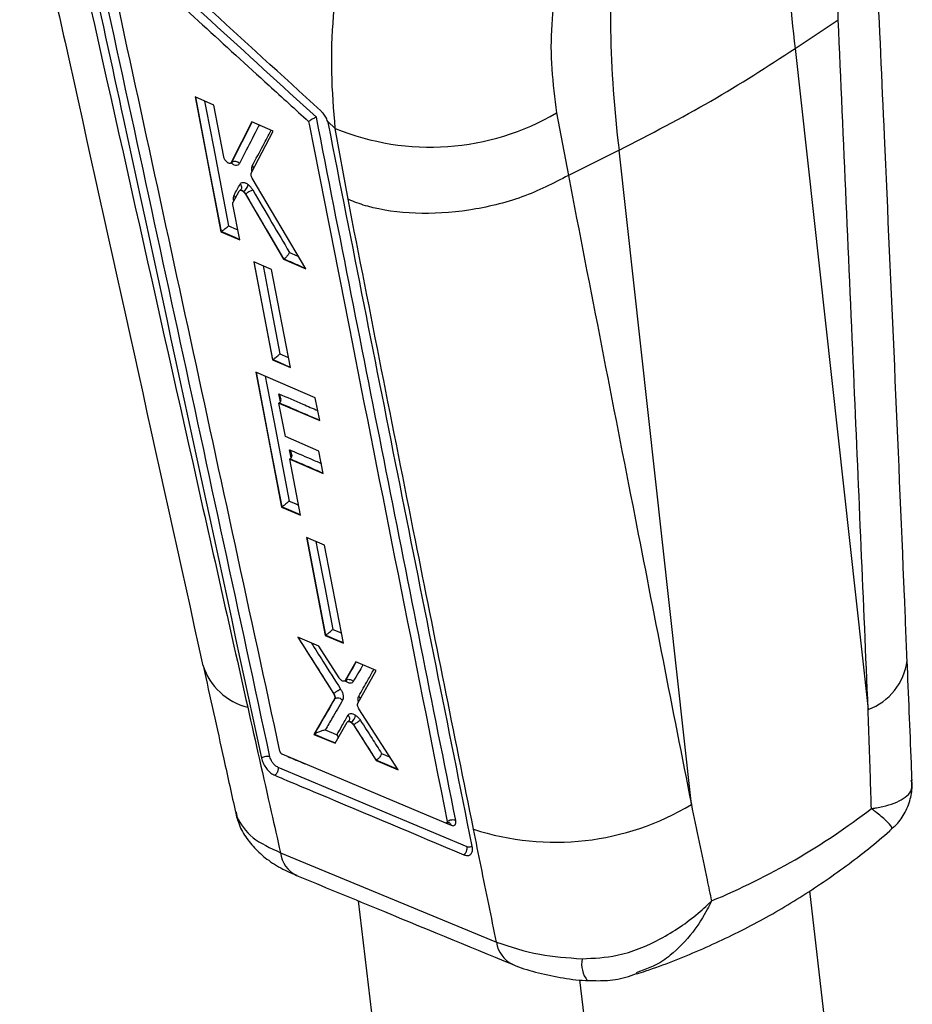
# Model space of a CAD drawing. Extents: x 50 to 498, y 43 to 374.
# Tile 25 of 26: x 406 to 451, y 275 to 324. Entities that reach past the tile are written whole.
import ezdxf

# ---------------------------------------------------------------- set-up
doc = ezdxf.new("R2010")
doc.units = 0
doc.header["$LTSCALE"] = 1.333333
doc.layers.get('0').update_dxf_attribs({"linetype": 'CONTINUOUS'})

msp = doc.modelspace()

# ---------------------------------------------------------------- linework, layer by layer
at = {"color": 7, "linetype": 'CONTINUOUS'}
for p, q in [((447.081, 324.2726), (447.0205, 327.6366)), ((444.9351, 322.8318), (447.081, 324.2726)), ((447.0849, 324.2749), (447.081, 324.2726)), ((444.9351, 322.8318), (448.5785, 289.8664)), ((415.9422, 320.0154), (415.0104, 320.4258)), ((415.0104, 320.4258), (416.2948, 313.6996)), ((416.4369, 317.4329), (415.9422, 320.0154)), ((433.0387, 319.6297), (433.6289, 316.5045)), ((417.8415, 319.1777), (416.8039, 317.1497)), ((418.9035, 318.7086), (417.8415, 319.1777)), ((421.9997, 318.8551), (421.623, 319.1986)), ((421.6574, 319.072), (421.623, 319.1986)), ((422.6342, 315.3141), (421.9997, 318.8551)), ((417.8105, 316.6263), (418.9035, 318.7086)), ((436.1527, 317.7618), (433.6289, 316.5045)), ((439.7595, 285.127), (436.1527, 317.7618)), ((416.7728, 317.116), (416.8097, 317.1373)), ((416.8361, 317.1683), (416.8039, 317.1497)), ((420.5324, 311.8454), (417.8566, 316.3678)), ((433.6289, 316.5045), (433.6243, 316.502)), ((416.9026, 315.1727), (417.2034, 315.724)), ((417.4181, 315.7124), (417.4079, 315.7064)), ((417.5298, 315.5853), (417.516, 315.5774)), ((417.516, 315.5774), (419.4236, 312.3313)), ((417.5296, 315.5858), (417.5298, 315.5853)), ((417.2299, 313.2911), (416.8925, 315.0534)), ((416.93, 315.2842), (416.9583, 315.2688)), ((416.3062, 313.7062), (416.2948, 313.6996)), ((416.2948, 313.6996), (417.2299, 313.2911)), ((416.3062, 313.7062), (416.317, 313.7128)), ((418.8227, 311.8084), (417.9288, 312.199)), ((417.9288, 312.199), (418.8661, 307.3097)), ((419.4346, 312.3377), (419.4236, 312.3313)), ((419.4236, 312.3313), (420.5324, 311.8454)), ((419.4346, 312.3377), (419.4375, 312.3394)), ((419.7627, 306.9206), (418.8227, 311.8084)), ((418.8774, 307.3162), (418.8661, 307.3097)), ((418.8661, 307.3097), (419.7627, 306.9206)), ((418.8774, 307.3162), (418.8889, 307.3233)), ((421.0027, 305.405), (418.0353, 306.6912)), ((418.0353, 306.6912), (419.3192, 299.9641)), ((419.2026, 305.1579), (419.1913, 305.1514)), ((419.5121, 303.477), (419.1913, 305.1514)), ((419.1913, 305.1514), (421.2214, 304.2725)), ((419.2026, 305.1579), (419.223, 305.1711)), ((421.2214, 304.2725), (421.0027, 305.405)), ((421.1849, 302.7549), (419.5121, 303.477)), ((421.4006, 301.6366), (421.1849, 302.7549)), ((419.7378, 302.3645), (419.7265, 302.3579)), ((420.2623, 299.5601), (419.7265, 302.3579)), ((419.7265, 302.3579), (421.4006, 301.6366)), ((419.7378, 302.3645), (419.7579, 302.3774)), ((419.3307, 299.9708), (419.3192, 299.9641)), ((419.3192, 299.9641), (420.2623, 299.5601)), ((419.3307, 299.9708), (419.3431, 299.9784)), ((421.4661, 298.0654), (420.5641, 298.4513)), ((420.5641, 298.4513), (421.5001, 293.5613)), ((422.4057, 293.1773), (421.4661, 298.0654)), ((421.1708, 293.0257), (420.1302, 293.4658)), ((420.1302, 293.4658), (421.9074, 290.6634)), ((421.5115, 293.5678), (421.5001, 293.5613)), ((421.5001, 293.5613), (422.4057, 293.1773)), ((421.5115, 293.5678), (421.5248, 293.5761)), ((422.186, 291.4454), (421.1708, 293.0257)), ((423.0278, 292.2394), (422.4926, 291.315)), ((424.046, 291.8078), (423.0278, 292.2394)), ((423.1264, 290.1731), (424.046, 291.8078)), ((422.464, 291.2872), (422.5031, 291.3098)), ((422.528, 291.3354), (422.4926, 291.315)), ((422.5284, 291.3357), (422.528, 291.3354)), ((421.9585, 290.3905), (420.9342, 288.6238)), ((421.9235, 290.6727), (421.9074, 290.6634)), ((421.9939, 290.4109), (421.9585, 290.3905)), ((421.994, 290.411), (421.9939, 290.4109)), ((425.1382, 286.862), (423.1797, 289.8996)), ((421.9992, 288.1779), (422.5935, 289.2279)), ((422.7916, 289.2347), (422.7803, 289.2282)), ((422.9195, 289.1064), (422.9034, 289.0971)), ((422.9034, 289.0971), (424.0321, 287.326)), ((422.9196, 289.1064), (422.9195, 289.1064)), ((420.946, 288.6306), (420.9342, 288.6238)), ((420.9342, 288.6238), (421.9992, 288.1779)), ((420.946, 288.6306), (420.9706, 288.6457)), ((427.5098, 284.1944), (419.3551, 287.6315)), ((428.572, 283.0158), (419.1467, 286.9763)), ((424.0431, 287.3324), (424.0321, 287.326)), ((424.0321, 287.326), (425.1382, 286.862)), ((424.0431, 287.3324), (424.0483, 287.3355)), ((417.1475, 284.2994), (417.0817, 284.5278)), ((427.5619, 284.1936), (427.5749, 284.2011)), ((427.5823, 284.2694), (427.5846, 284.253)), ((428.8328, 283.0109), (428.8268, 283.0441)), ((419.2652, 282.7198), (430.0416, 278.258)), ((449.3346, 249.5054), (445.6627, 280.8232)), ((424.8981, 265.5064), (423.1622, 280.312)), ((436.1167, 260.0193), (434.1985, 276.3799))]:
    msp.add_line(p, q, dxfattribs=at)
at = {"color": 8, "linetype": 'CONTINUOUS'}
for p, q in [((416.8361, 317.1683), (417.8598, 319.1696)), ((416.8333, 317.0981), (416.7982, 317.1307)), ((416.9387, 315.2388), (416.93, 315.2842)), ((419.2592, 305.2116), (419.182, 305.6153)), ((419.7938, 302.4176), (419.7165, 302.8218)), ((417.0598, 284.7437), (417.0817, 284.5278)), ((427.5302, 284.1888), (427.775, 284.0857))]:
    msp.add_line(p, q, dxfattribs=at)
at = {"color": 8, "linetype": 'CONTINUOUS', "flags": 128}
for points in [[(416.317, 313.7128), (415.6784, 317.056), (415.0366, 320.4142)], [(415.4804, 320.2188), (415.5622, 319.7908), (415.9176, 317.9303), (416.6686, 313.997)], [(416.8096, 317.1405), (416.819, 317.1439), (416.8361, 317.1682), (416.8361, 317.1683), (416.8361, 317.1683)], [(416.6686, 313.997), (417.0497, 313.8306), (417.1337, 313.7939)], [(419.7096, 312.667), (420.0902, 312.5002), (420.1551, 312.4718), (420.1641, 312.4679)], [(418.8889, 307.3233), (418.4238, 309.7478), (417.9558, 312.1872)], [(418.3988, 311.9936), (418.481, 311.5651), (418.8376, 309.7054), (419.2398, 307.6078)], [(419.2398, 307.6078), (419.622, 307.4419), (419.6661, 307.4228)], [(419.3431, 299.9784), (418.7046, 303.322), (418.0632, 306.6791)], [(418.505, 306.4876), (418.5871, 306.0575), (418.9424, 304.1968), (419.6932, 300.2632)], [(419.6932, 300.2632), (420.0776, 300.0985), (420.1665, 300.0604)], [(420.2599, 299.5726), (419.7984, 299.7704), (419.3307, 299.9708)], [(421.5248, 293.5761), (421.0603, 296.0011), (420.5932, 298.4389)], [(421.0337, 298.2504), (421.1163, 297.819), (421.4724, 295.9591), (421.874, 293.8612)], [(421.874, 293.8612), (422.26, 293.6975), (422.3097, 293.6764)], [(422.4033, 293.1895), (421.9612, 293.3771), (421.5115, 293.5678)], [(422.502, 291.3117), (422.5144, 291.318), (422.5283, 291.3356), (422.5283, 291.3356), (422.5283, 291.3356)], [(422.0045, 288.1872), (421.4765, 288.4084), (420.946, 288.6306)], [(424.3101, 287.6671), (424.6979, 287.5044), (424.7337, 287.4894)], [(425.1287, 286.8768), (424.594, 287.1013), (424.0431, 287.3324)]]:
    msp.add_lwpolyline(points, dxfattribs=at)
at = {"color": 7, "linetype": 'CONTINUOUS', "flags": 128}
for points in [[(416.8306, 317.1388), (416.8317, 317.1328), (416.8333, 317.0981)], [(421.5013, 288.8439), (421.8895, 288.6814), (422.0811, 288.6012)]]:
    msp.add_lwpolyline(points, dxfattribs=at)
at = {"color": 7, "linetype": 'CONTINUOUS'}
for centre, radius, start, end in [((502.485, 329.9177), 57.9845, 175.142888, 187.019251), ((493.7026, 324.8477), 57.9845, 175.142888, 187.019251), ((426.7397, 330.3529), 12.4365, 247.5961, 300.43088), ((416.9783, 316.8949), 0.3081, 40.31771, 117.47569), ((417.1449, 316.1688), 0.532, 300.89959, 346.2333), ((416.7559, 315.3461), 0.2642, 6.39834, 42.61684), ((421.9298, 290.6766), 0.00737, 208.62124, 211.70786), ((422.5393, 289.6369), 0.4748, 302.10246, 353.37138), ((432.9798, 296.3609), 13.1212, 251.85404, 301.11115)]:
    msp.add_arc(centre, radius, start, end, dxfattribs=at)
at = {"color": 8, "linetype": 'CONTINUOUS'}
for centre, radius, start, end in [((447.5544, 292.6788), 2.9931, 290.00771, 352.72464), ((418.3696, 293.0005), 3.1098, 197.83626, 256.22041), ((420.7034, 282.8849), 1.4476, 186.54872, 243.6873), ((431.4644, 278.4434), 1.4348, 187.42412, 243.90133), ((435.673, 277.1812), 1.387, 169.79724, 217.38213)]:
    msp.add_arc(centre, radius, start, end, dxfattribs=at)
at = {"color": 7, "linetype": 'CONTINUOUS'}
msp.add_ellipse((388.6754, 360.511), major_axis=(-60.7289, 75.0669), ratio=0.5977828, start_param=2.9684794, end_param=3.1269709, dxfattribs=at)
for points, knots in [([(406.2574, 333.3314), (407.012, 329.9378), (410.0703, 316.1835), (413.1084, 302.4148), (415.3969, 292.0434)], [0, 0, 0, 0, 0.2467362, 1, 1, 1, 1]), ([(408.3487, 331.3094), (410.5257, 321.6035), (413.614, 307.8352), (416.7142, 294.0482), (417.6289, 289.9802)], [0, 0, 0, 0, 0.7049425, 1, 1, 1, 1]), ([(418.7414, 287.5014), (417.2084, 294.6089), (414.1425, 308.8237), (411.0617, 323.0264), (409.5213, 330.1277)], [0, 0, 0, 0, 0.5000018, 1, 1, 1, 1]), ([(421.2754, 319.7303), (419.3417, 321.4959), (415.4742, 325.0272), (411.6091, 328.5599), (409.6765, 330.3263)], [0, 0, 0, 0, 0.4999999, 1, 1, 1, 1]), ([(421.9997, 318.8551), (421.9229, 319.7796), (421.7694, 321.6286), (421.8751, 324.4726), (422.2196, 327.3593), (422.6897, 329.303), (422.9247, 330.2748)], [0, 0, 0, 0, 0.2468887, 0.4937677, 0.7468861, 1, 1, 1, 1]), ([(409.099, 330.0684), (409.1361, 329.8974), (409.3216, 329.0423), (410.1006, 325.4506), (413.1438, 311.4173), (416.0267, 298.0576), (418.3185, 287.4368)], [0, 0, 0, 0, 0.0120414, 0.0602071, 0.2528704, 1, 1, 1, 1]), ([(421.0549, 319.4102), (419.2981, 321.0129), (415.715, 324.2819), (412.1341, 327.5523), (410.3088, 329.2193)], [0, 0, 0, 0, 0.4902756, 1, 1, 1, 1]), ([(419.2397, 287.7803), (417.7574, 294.623), (414.8107, 308.2264), (411.855, 321.8211), (410.3861, 328.5774)], [0, 0, 0, 0, 0.5030114, 1, 1, 1, 1]), ([(410.3861, 328.5774), (410.3902, 328.5737), (410.9474, 328.0648), (413.7172, 325.5353), (417.1386, 322.4122), (420.0079, 319.795), (420.6629, 319.1975)], [0, 0, 0, 0, 0.0011842, 0.1627191, 0.8088574, 1, 1, 1, 1]), ([(433.4744, 328.3658), (433.1807, 326.9194), (432.7351, 324.7246), (432.7519, 321.8083), (432.9431, 320.3559), (433.0387, 319.6297)], [0, 0, 0, 0, 0.4914153, 0.7456948, 1, 1, 1, 1]), ([(450.5238, 292.2986), (450.48, 293.3689), (450.1223, 302.1083), (449.6116, 313.5717), (449.1489, 323.969), (449.0268, 326.7141)], [0, 0, 0, 0, 0.0931464, 0.7605742, 1, 1, 1, 1]), ([(448.5785, 289.8664), (448.3478, 295.2829), (447.8592, 306.7575), (447.3525, 318.2221), (447.0849, 324.2749)], [0, 0, 0, 0, 0.4720474, 1, 1, 1, 1]), ([(436.1527, 317.7618), (437.7114, 318.5675), (440.8287, 320.1787), (443.5663, 321.9475), (444.9351, 322.8318)], [0, 0, 0, 0, 0.5, 1, 1, 1, 1]), ([(421.0549, 319.4102), (421.0543, 319.4099), (421.0502, 319.4083), (421.025, 319.3979), (420.9718, 319.3733), (420.887, 319.3297), (420.8034, 319.2834), (420.726, 319.2379), (420.683, 319.2104), (420.6629, 319.1975)], [0, 0, 0, 0, 0.0071043, 0.0478059, 0.2878342, 0.4954391, 0.6767389, 0.8489867, 1, 1, 1, 1]), ([(428.0062, 284.327), (426.8497, 290.1371), (424.5232, 301.8255), (422.2155, 313.5258), (421.0549, 319.4102)], [0, 0, 0, 0, 0.4970737, 1, 1, 1, 1]), ([(421.623, 319.1986), (421.5942, 319.2693), (421.5365, 319.4107), (421.4084, 319.5973), (421.3152, 319.6905), (421.2754, 319.7303)], [0, 0, 0, 0, 0.3641122, 0.7282758, 1, 1, 1, 1]), ([(420.6629, 319.1975), (420.6717, 319.1529), (420.8133, 318.4342), (421.4866, 315.0192), (423.7756, 303.4162), (425.9467, 292.4958), (427.5823, 284.2694)], [0, 0, 0, 0, 0.00383, 0.0617, 0.2931803, 1, 1, 1, 1]), ([(428.8268, 283.0444), (427.6254, 289.0451), (425.2226, 301.0466), (422.8458, 313.0635), (421.6574, 319.072)], [0, 0, 0, 0, 0.4999991, 1, 1, 1, 1]), ([(416.6154, 317.1515), (416.5937, 317.1699), (416.5504, 317.2067), (416.4946, 317.2838), (416.4546, 317.3624), (416.4424, 317.411), (416.4369, 317.4329)], [0, 0, 0, 0, 0.2616522, 0.5233044, 0.7848469, 1, 1, 1, 1]), ([(416.8039, 317.1497), (416.7938, 317.1361), (416.7737, 317.1089), (416.7212, 317.1016), (416.666, 317.1175), (416.6298, 317.1418), (416.6154, 317.1515)], [0, 0, 0, 0, 0.2727769, 0.5455896, 0.8182994, 1, 1, 1, 1]), ([(416.8159, 317.1282), (416.8265, 317.1385), (416.8476, 317.1593), (416.8758, 317.1511), (416.8698, 317.1531), (416.8698, 317.1531)], [0, 0, 0, 0, 0.4971836, 0.9967835, 1, 1, 1, 1]), ([(417.2132, 317.0942), (417.2004, 317.0749), (417.1687, 317.0269), (417.0839, 316.997), (416.9651, 317.0139), (416.8773, 317.07), (416.8333, 317.0981)], [0, 0, 0, 0, 0.18396823, 0.455942, 0.72748388, 1, 1, 1, 1]), ([(417.8579, 316.9772), (417.8804, 316.9482), (417.9152, 316.9032), (417.919, 316.8532), (417.9203, 316.8354)], [0, 0, 0, 0, 0.6457632, 1, 1, 1, 1]), ([(417.8566, 316.3678), (417.8423, 316.3952), (417.8136, 316.4502), (417.7948, 316.5312), (417.7957, 316.5905), (417.8066, 316.6169), (417.8105, 316.6263)], [0, 0, 0, 0, 0.2812627, 0.5624998, 0.8444068, 1, 1, 1, 1]), ([(433.6243, 316.502), (432.8784, 316.1166), (431.3867, 315.3457), (428.6633, 314.6974), (425.9598, 314.5279), (423.9966, 314.8183), (422.9858, 315.1617), (422.6801, 315.2941), (422.6342, 315.3141)], [0, 0, 0, 0, 0.2225791, 0.4451578, 0.667738, 0.89032, 0.983499, 1, 1, 1, 1]), ([(433.6243, 316.502), (434.7264, 310.8343), (436.7611, 300.3698), (438.8171, 289.918), (439.7595, 285.127)], [0, 0, 0, 0, 0.5416067, 1, 1, 1, 1]), ([(416.9503, 315.525), (417.0009, 315.6175), (417.1014, 315.8015), (417.2017, 315.9855), (417.2516, 316.0768)], [0, 0, 0, 0, 0.5031242, 1, 1, 1, 1]), ([(417.2516, 316.0768), (417.2692, 316.0999), (417.3074, 316.1499), (417.4056, 316.1693), (417.5246, 316.1374), (417.6135, 316.0816), (417.6569, 316.0461), (417.6616, 316.0422)], [0, 0, 0, 0, 0.22185905, 0.48120604, 0.74017869, 0.9716297, 1, 1, 1, 1]), ([(417.2516, 316.0768), (417.2594, 316.0673), (417.2736, 316.05), (417.3003, 316.0058), (417.3224, 315.9421), (417.3222, 315.8613), (417.2981, 315.8174), (417.2866, 315.7964)], [0, 0, 0, 0, 0.1111273, 0.2010966, 0.4750192, 0.7489366, 1, 1, 1, 1]), ([(417.6616, 316.0422), (417.7049, 316.0022), (417.7852, 315.9278), (417.8488, 315.8291), (417.8781, 315.7836)], [0, 0, 0, 0, 0.53931537, 1, 1, 1, 1]), ([(416.93, 315.2842), (416.9241, 315.3282), (416.9114, 315.4234), (416.9367, 315.4895), (416.9503, 315.525)], [0, 0, 0, 0, 0.4628057, 1, 1, 1, 1]), ([(417.2034, 315.724), (417.2141, 315.7372), (417.2354, 315.7635), (417.2893, 315.7688), (417.3491, 315.75), (417.3895, 315.7201), (417.4079, 315.7064)], [0, 0, 0, 0, 0.2605839, 0.5212104, 0.7817011, 1, 1, 1, 1]), ([(417.2523, 315.765), (417.2516, 315.7649), (417.248, 315.7644), (417.2463, 315.7612), (417.2449, 315.7586)], [0, 0, 0, 0, 0.1922341, 1, 1, 1, 1]), ([(417.2881, 315.7958), (417.2884, 315.7962), (417.2894, 315.7976), (417.2743, 315.779), (417.2575, 315.77), (417.2515, 315.7669)], [0, 0, 0, 0, 0.216314, 0.7209426, 1, 1, 1, 1]), ([(417.4079, 315.7064), (417.4295, 315.6864), (417.4696, 315.6493), (417.5014, 315.6), (417.516, 315.5774)], [0, 0, 0, 0, 0.5401887, 1, 1, 1, 1]), ([(417.5298, 315.5853), (417.5143, 315.6074), (417.4806, 315.6555), (417.44, 315.6924), (417.4181, 315.7124)], [0, 0, 0, 0, 0.4603827, 1, 1, 1, 1]), ([(417.8781, 315.7836), (417.871, 315.7805), (417.8572, 315.7744), (417.8203, 315.7565), (417.7624, 315.7263), (417.6815, 315.6804), (417.5989, 315.6309), (417.5527, 315.6008), (417.5296, 315.5858)], [0, 0, 0, 0, 0.0910278, 0.1776041, 0.3831997, 0.588802, 0.7944059, 1, 1, 1, 1]), ([(419.4375, 312.3394), (419.1224, 312.8758), (418.4868, 313.9579), (417.8479, 315.0384), (417.5297, 315.5856), (417.5296, 315.5858)], [0, 0, 0, 0, 0.49564083, 0.99987407, 1, 1, 1, 1]), ([(417.8781, 315.7836), (418.1988, 315.2374), (418.809, 314.1983), (419.4199, 313.1597), (419.7096, 312.667)], [0, 0, 0, 0, 0.5256199, 1, 1, 1, 1]), ([(416.8925, 315.0534), (416.8894, 315.0787), (416.8836, 315.1257), (416.8966, 315.1578), (416.9026, 315.1727)], [0, 0, 0, 0, 0.5371456, 1, 1, 1, 1]), ([(428.8933, 283.8923), (427.9248, 288.6982), (425.8142, 299.1708), (423.7507, 309.646), (422.6342, 315.3141)], [0, 0, 0, 0, 0.4589034, 1, 1, 1, 1]), ([(416.317, 313.7128), (416.3353, 313.7251), (416.3719, 313.7496), (416.44, 313.8), (416.5205, 313.8633), (416.6037, 313.9342), (416.6494, 313.9775), (416.6682, 313.9966), (416.6686, 313.997)], [0, 0, 0, 0, 0.1358707, 0.2711848, 0.4583474, 0.7183446, 0.993814, 1, 1, 1, 1]), ([(419.7096, 312.667), (419.7094, 312.6663), (419.7079, 312.6614), (419.6984, 312.6343), (419.6727, 312.5822), (419.6216, 312.5082), (419.5626, 312.4406), (419.499, 312.3807), (419.458, 312.3532), (419.4375, 312.3394)], [0, 0, 0, 0, 0.00747758, 0.05128126, 0.27445883, 0.47363145, 0.65331999, 0.82654225, 1, 1, 1, 1]), ([(418.8889, 307.3233), (418.9072, 307.3357), (418.9438, 307.3603), (419.012, 307.411), (419.0924, 307.4746), (419.1752, 307.5454), (419.2208, 307.5884), (419.2393, 307.6074), (419.2398, 307.6078)], [0, 0, 0, 0, 0.1362606, 0.2719568, 0.4600126, 0.7212723, 0.9937946, 1, 1, 1, 1]), ([(419.223, 305.1711), (419.2388, 305.1859), (419.2702, 305.2155), (419.2933, 305.2892), (419.2918, 305.392), (419.2524, 305.5072), (419.2061, 305.5829), (419.1827, 305.6144), (419.182, 305.6153)], [0, 0, 0, 0, 0.1436621, 0.2865804, 0.4913691, 0.7750824, 0.9936388, 1, 1, 1, 1]), ([(419.7165, 302.8218), (419.7172, 302.8209), (419.7409, 302.7892), (419.7874, 302.7131), (419.8268, 302.5977), (419.8282, 302.4952), (419.805, 302.4217), (419.7736, 302.3922), (419.7579, 302.3774)], [0, 0, 0, 0, 0.00635513, 0.22707545, 0.50991106, 0.71401784, 0.85664256, 1, 1, 1, 1]), ([(419.6932, 300.2632), (419.6927, 300.2628), (419.6744, 300.2442), (419.6293, 300.2015), (419.5472, 300.1311), (419.4664, 300.067), (419.3981, 300.0159), (419.3614, 299.9909), (419.3431, 299.9784)], [0, 0, 0, 0, 0.0062228, 0.2726155, 0.5364632, 0.7264012, 0.8629069, 1, 1, 1, 1]), ([(421.5248, 293.5761), (421.5432, 293.5887), (421.5799, 293.6139), (421.6483, 293.6654), (421.7292, 293.73), (421.8107, 293.8001), (421.8555, 293.8426), (421.8735, 293.8608), (421.874, 293.8612)], [0, 0, 0, 0, 0.1377006, 0.2747957, 0.4661461, 0.7319524, 0.9937758, 1, 1, 1, 1]), ([(450.7695, 286.3249), (450.7586, 286.6118), (450.6825, 288.6047), (450.5961, 290.5948), (450.5221, 292.2984)], [0, 0, 0, 0, 0.1439674, 1, 1, 1, 1]), ([(415.4088, 292.0512), (415.7526, 290.4945), (416.2906, 288.0583), (416.8298, 285.618), (417.0245, 284.737)], [0, 0, 0, 0, 0.6389525, 1, 1, 1, 1]), ([(422.3236, 291.306), (422.3011, 291.322), (422.2562, 291.354), (422.2108, 291.4083), (422.1897, 291.4399), (422.186, 291.4454)], [0, 0, 0, 0, 0.4525878, 0.9051489, 1, 1, 1, 1]), ([(422.4926, 291.315), (422.4809, 291.3021), (422.4575, 291.2765), (422.4002, 291.2728), (422.3528, 291.2891), (422.3269, 291.304), (422.3236, 291.306)], [0, 0, 0, 0, 0.3176077, 0.6352163, 0.9527334, 1, 1, 1, 1]), ([(422.5035, 291.3089), (422.5073, 291.3114), (422.5273, 291.3246), (422.5586, 291.3235), (422.5529, 291.3248), (422.552, 291.325)], [0, 0, 0, 0, 0.1658245, 0.864565, 1, 1, 1, 1]), ([(422.5283, 291.3356), (422.5283, 291.3356), (422.5284, 291.3356), (422.5284, 291.3357), (422.5284, 291.3357)], [0, 0, 0, 0, 0.2249783, 1, 1, 1, 1]), ([(422.5284, 291.3357), (422.5533, 291.3473), (422.6032, 291.3706), (422.6942, 291.3713), (422.7846, 291.346), (422.8473, 291.3065), (422.8827, 291.2743), (422.8938, 291.2621), (422.8984, 291.257)], [0, 0, 0, 0, 0.22039821, 0.4407956, 0.66119989, 0.88162483, 0.95088434, 1, 1, 1, 1]), ([(422.5342, 291.3201), (422.5443, 291.302), (422.5576, 291.2784), (422.5603, 291.2456), (422.5609, 291.238)], [0, 0, 0, 0, 0.7680426, 1, 1, 1, 1]), ([(421.9233, 290.6731), (421.9368, 290.6821), (421.9636, 290.7001), (422.0096, 290.7302), (422.0575, 290.7609), (422.1058, 290.7913), (422.1524, 290.82), (422.1952, 290.8458), (422.2332, 290.8681), (422.2525, 290.8788), (422.2621, 290.8841)], [0, 0, 0, 0, 0.1249976, 0.2499981, 0.3750006, 0.4999927, 0.6249944, 0.7499967, 0.8749936, 1, 1, 1, 1]), ([(422.2621, 290.8841), (422.2895, 290.8362), (422.348, 290.734), (422.3898, 290.594), (422.4034, 290.4631), (422.3905, 290.3827), (422.3696, 290.3425), (422.3654, 290.3345)], [0, 0, 0, 0, 0.2340264, 0.5001133, 0.6673639, 0.9330925, 1, 1, 1, 1]), ([(422.8984, 291.257), (422.888, 291.2431), (422.862, 291.2082), (422.8095, 291.1825), (422.7299, 291.1731), (422.6478, 291.1906), (422.5821, 291.2264), (422.5609, 291.238)], [0, 0, 0, 0, 0.1569233, 0.392042, 0.5378015, 0.8511754, 1, 1, 1, 1]), ([(420.9706, 288.6457), (421.1397, 288.9368), (421.4817, 289.5258), (421.8219, 290.1137), (421.994, 290.411)], [0, 0, 0, 0, 0.49432022, 1, 1, 1, 1]), ([(422.3654, 290.3345), (422.1932, 290.0371), (421.9058, 289.5406), (421.6171, 289.0433), (421.5013, 288.8439)], [0, 0, 0, 0, 0.5989227, 1, 1, 1, 1]), ([(421.9074, 290.6634), (421.9227, 290.6362), (421.9533, 290.5818), (421.9751, 290.4997), (421.9769, 290.4333), (421.964, 290.4033), (421.9585, 290.3905)], [0, 0, 0, 0, 0.2665615, 0.5331044, 0.8001198, 1, 1, 1, 1]), ([(421.9939, 290.4109), (421.9956, 290.4147), (422.0039, 290.4335), (422.0069, 290.4714), (421.9954, 290.5338), (421.9695, 290.6002), (421.9393, 290.6505), (421.9234, 290.673), (421.9233, 290.6731)], [0, 0, 0, 0, 0.0663432, 0.3324365, 0.5000642, 0.7665023, 0.9988711, 1, 1, 1, 1]), ([(421.994, 290.411), (422.0226, 290.4239), (422.0797, 290.4498), (422.1845, 290.4442), (422.2871, 290.407), (422.3393, 290.3586), (422.3654, 290.3345)], [0, 0, 0, 0, 0.2499997, 0.5000023, 0.7500006, 1, 1, 1, 1]), ([(423.1688, 290.5258), (423.1803, 290.5117), (423.2033, 290.4833), (423.2256, 290.4358), (423.2376, 290.398), (423.2381, 290.3769), (423.2383, 290.3719)], [0, 0, 0, 0, 0.30221231, 0.60443663, 0.90664806, 1, 1, 1, 1]), ([(417.6289, 289.9802), (418.0211, 288.2382), (418.5658, 285.8186), (419.1122, 283.3977), (419.2652, 282.7198)], [0, 0, 0, 0, 0.7199914, 1, 1, 1, 1]), ([(423.1797, 289.8996), (423.1643, 289.9267), (423.1334, 289.9808), (423.1108, 290.0628), (423.1084, 290.1296), (423.121, 290.16), (423.1264, 290.1731)], [0, 0, 0, 0, 0.2657702, 0.5315319, 0.797796, 1, 1, 1, 1]), ([(448.7418, 284.9213), (448.7292, 285.3087), (448.6758, 286.9571), (448.6206, 288.6054), (448.5785, 289.8664)], [0, 0, 0, 0, 0.2349879, 1, 1, 1, 1]), ([(422.0811, 288.6012), (422.165, 288.7493), (422.3503, 289.0761), (422.535, 289.4026), (422.636, 289.5812)], [0, 0, 0, 0, 0.4530947, 1, 1, 1, 1]), ([(422.636, 289.5812), (422.6463, 289.596), (422.6766, 289.6392), (422.756, 289.6725), (422.8763, 289.6614), (422.9659, 289.6086), (423.0109, 289.5821)], [0, 0, 0, 0, 0.1471135, 0.4310857, 0.7148461, 1, 1, 1, 1]), ([(422.636, 289.5812), (422.6438, 289.5718), (422.659, 289.5536), (422.6867, 289.5084), (422.7091, 289.4434), (422.7092, 289.3637), (422.6857, 289.3208), (422.6747, 289.3007)], [0, 0, 0, 0, 0.1097215, 0.21229202, 0.48556767, 0.75884388, 1, 1, 1, 1]), ([(423.2575, 289.3189), (423.2512, 289.3153), (423.2384, 289.3082), (423.2037, 289.2879), (423.1479, 289.2542), (423.0691, 289.2047), (422.9882, 289.1525), (422.9425, 289.1218), (422.9196, 289.1064)], [0, 0, 0, 0, 0.08456067, 0.17176332, 0.37882022, 0.58588502, 0.79294176, 1, 1, 1, 1]), ([(423.0109, 289.5821), (423.0558, 289.5467), (423.1462, 289.4757), (423.2203, 289.3713), (423.2575, 289.3189)], [0, 0, 0, 0, 0.49788936, 1, 1, 1, 1]), ([(423.2575, 289.3189), (423.4489, 289.0183), (423.7995, 288.4675), (424.1506, 287.9171), (424.3101, 287.6671)], [0, 0, 0, 0, 0.5458422, 1, 1, 1, 1]), ([(421.5013, 288.8439), (421.5007, 288.8438), (421.4492, 288.833), (421.3456, 288.8061), (421.194, 288.7538), (421.0815, 288.7056), (421.014, 288.672), (420.9838, 288.6536), (420.9706, 288.6457)], [0, 0, 0, 0, 0.0051768, 0.3893568, 0.6947702, 0.8446135, 0.9325989, 1, 1, 1, 1]), ([(422.5935, 289.2279), (422.6045, 289.2411), (422.6265, 289.2675), (422.6817, 289.2732), (422.7355, 289.2568), (422.769, 289.2354), (422.7803, 289.2282)], [0, 0, 0, 0, 0.2851438, 0.570274, 0.855347, 1, 1, 1, 1]), ([(422.6768, 289.3007), (422.6766, 289.3003), (422.676, 289.2992), (422.6618, 289.2835), (422.6502, 289.2736), (422.6421, 289.2699), (422.6394, 289.2686)], [0, 0, 0, 0, 0.2102571, 0.4976574, 0.8304493, 1, 1, 1, 1]), ([(422.7803, 289.2282), (422.8028, 289.2105), (422.8479, 289.1751), (422.8849, 289.1231), (422.9034, 289.0971)], [0, 0, 0, 0, 0.5001953, 1, 1, 1, 1]), ([(422.9195, 289.1064), (422.8998, 289.1316), (422.8604, 289.1822), (422.8145, 289.2172), (422.7916, 289.2347)], [0, 0, 0, 0, 0.5004888, 1, 1, 1, 1]), ([(424.0483, 287.3355), (423.8633, 287.6255), (423.4868, 288.2157), (423.1108, 288.8061), (422.9196, 289.1064)], [0, 0, 0, 0, 0.4913963, 1, 1, 1, 1]), ([(422.0811, 288.6012), (422.0816, 288.6001), (422.0992, 288.566), (422.124, 288.4996), (422.1255, 288.4321), (422.1262, 288.4023)], [0, 0, 0, 0, 0.0180454, 0.565518, 1, 1, 1, 1]), ([(418.7413, 287.5017), (418.7104, 287.5098), (418.6486, 287.526), (418.5291, 287.5183), (418.4106, 287.4886), (418.349, 287.4537), (418.3186, 287.4365)], [0, 0, 0, 0, 0.2518979, 0.5037964, 0.755697, 1, 1, 1, 1]), ([(418.3186, 287.4365), (418.3408, 287.3593), (418.3853, 287.2048), (418.5225, 286.9703), (418.6931, 286.7687), (418.8537, 286.6404), (418.9478, 286.5953), (418.9798, 286.58)], [0, 0, 0, 0, 0.2220818, 0.4438868, 0.6651385, 0.8861667, 1, 1, 1, 1]), ([(419.1467, 286.9763), (419.1212, 286.9888), (419.0576, 287.0204), (418.954, 287.109), (418.8522, 287.2363), (418.7767, 287.3743), (418.7525, 287.4614), (418.7414, 287.5015)], [0, 0, 0, 0, 0.1470993, 0.3681139, 0.5894786, 0.8111028, 1, 1, 1, 1]), ([(419.3551, 287.6315), (419.3441, 287.6373), (419.322, 287.649), (419.2897, 287.681), (419.2627, 287.7192), (419.2465, 287.754), (419.2414, 287.7737), (419.2397, 287.7803)], [0, 0, 0, 0, 0.2227487, 0.4455094, 0.6680179, 0.8899113, 1, 1, 1, 1]), ([(424.3101, 287.6671), (424.3098, 287.6663), (424.3027, 287.6412), (424.2805, 287.5897), (424.23, 287.5109), (424.1725, 287.4408), (424.1096, 287.3786), (424.0687, 287.3499), (424.0483, 287.3355)], [0, 0, 0, 0, 0.0077426, 0.2565692, 0.4592103, 0.6436581, 0.8217123, 1, 1, 1, 1]), ([(419.1463, 286.9764), (419.1487, 286.9584), (419.1533, 286.9225), (419.1486, 286.8631), (419.1354, 286.8029), (419.1134, 286.7438), (419.0839, 286.6885), (419.0479, 286.6395), (419.0124, 286.6033), (418.989, 286.5863), (418.9801, 286.5798)], [0, 0, 0, 0, 0.1313412, 0.2626817, 0.3940234, 0.5253736, 0.6567126, 0.7880537, 0.9193963, 1, 1, 1, 1]), ([(418.9801, 286.5798), (419.1214, 286.5206), (419.8281, 286.2245), (422.9731, 284.9059), (425.9736, 283.6431), (428.4095, 282.6179)], [0, 0, 0, 0, 0.0449321, 0.2246607, 1, 1, 1, 1]), ([(449.7477, 283.9206), (449.8076, 283.9656), (450.063, 284.1573), (450.4145, 284.6622), (450.7021, 285.3667), (450.7942, 285.9653), (450.7629, 286.2691), (450.7548, 286.3482)], [0, 0, 0, 0, 0.08341856, 0.35539934, 0.64407234, 0.90739387, 1, 1, 1, 1]), ([(439.7595, 285.127), (440.0216, 283.8741), (440.3573, 282.269), (440.6934, 280.6649), (440.7672, 280.3129)], [0, 0, 0, 0, 0.7805403, 1, 1, 1, 1]), ([(417.0339, 284.7725), (417.0488, 284.6567), (417.0695, 284.4971), (417.1406, 284.3413), (417.1601, 284.2986)], [0, 0, 0, 0, 0.7254415, 1, 1, 1, 1]), ([(417.0817, 284.5278), (417.2895, 284.1564), (417.6787, 283.4609), (418.7609, 282.9554), (419.2652, 282.7198)], [0, 0, 0, 0, 0.533985, 1, 1, 1, 1]), ([(417.1545, 284.3018), (417.1594, 284.2806), (417.2258, 283.9917), (417.5276, 283.5013), (418.0248, 282.8607), (418.6914, 282.3062), (419.3694, 281.8815), (419.8784, 281.6798), (420.0775, 281.6009)], [0, 0, 0, 0, 0.0154271, 0.209699, 0.4039504, 0.6155935, 0.8495777, 1, 1, 1, 1]), ([(427.5846, 284.253), (427.5847, 284.2464), (427.5852, 284.2281), (427.5771, 284.2046), (427.5578, 284.1889), (427.5338, 284.1864), (427.5165, 284.1921), (427.5098, 284.1944)], [0, 0, 0, 0, 0.1348615, 0.3723457, 0.610184, 0.8487008, 1, 1, 1, 1]), ([(427.5278, 284.2047), (427.5552, 284.2165), (427.6099, 284.2399), (427.686, 284.2243), (427.747, 284.1739), (427.7656, 284.1151), (427.775, 284.0857)], [0, 0, 0, 0, 0.2500006, 0.4999992, 0.7500108, 1, 1, 1, 1]), ([(427.5756, 284.1973), (427.597, 284.2083), (427.6348, 284.2276), (427.6709, 284.2232), (427.6767, 284.2216), (427.6765, 284.2216), (427.6765, 284.2216)], [0, 0, 0, 0, 0.4633184, 0.8160372, 0.9721449, 1, 1, 1, 1]), ([(428.0062, 284.327), (427.9751, 284.3364), (427.913, 284.355), (427.7931, 284.35), (427.6743, 284.3219), (427.6126, 284.2867), (427.5823, 284.2694)], [0, 0, 0, 0, 0.25201, 0.5040234, 0.7560357, 1, 1, 1, 1]), ([(427.775, 284.0857), (427.8085, 284.0759), (427.8757, 284.0562), (427.9544, 284.0826), (428.0045, 284.148), (428.0197, 284.2359), (428.01, 284.3016), (428.0062, 284.327)], [0, 0, 0, 0, 0.2157278, 0.4314769, 0.6474547, 0.8637747, 1, 1, 1, 1]), ([(437.0324, 276.6754), (437.1825, 276.7232), (438.2531, 277.0645), (440.1772, 277.8318), (442.7493, 279.0511), (445.1943, 280.4565), (447.4998, 282.0466), (449.0072, 283.2199), (449.7258, 283.8788), (449.759, 283.9092)], [0, 0, 0, 0, 0.0315692, 0.2251635, 0.4173971, 0.6086685, 0.7995981, 0.9907356, 1, 1, 1, 1]), ([(430.0416, 278.258), (429.7843, 279.517), (429.4005, 281.3949), (429.019, 283.2733), (428.8933, 283.8923)], [0, 0, 0, 0, 0.6704733, 1, 1, 1, 1]), ([(428.4095, 282.6179), (428.4176, 282.6239), (428.4403, 282.6407), (428.4752, 282.6764), (428.5112, 282.726), (428.5407, 282.7818), (428.5625, 282.8414), (428.5754, 282.902), (428.5796, 282.9617), (428.5745, 282.9978), (428.572, 283.0158)], [0, 0, 0, 0, 0.0738007, 0.2061176, 0.3384288, 0.4707417, 0.6030619, 0.7353702, 0.8676829, 1, 1, 1, 1]), ([(428.4095, 282.6179), (428.4696, 282.5995), (428.5897, 282.5627), (428.7313, 282.6068), (428.8222, 282.7206), (428.8496, 282.8683), (428.8371, 282.9747), (428.8328, 283.0109)], [0, 0, 0, 0, 0.2213683, 0.4426952, 0.6641074, 0.8858406, 1, 1, 1, 1]), ([(420.0612, 281.5873), (421.3857, 281.0428), (424.9778, 279.5661), (428.564, 278.0873), (430.8277, 277.1538)], [0, 0, 0, 0, 0.3687454, 1, 1, 1, 1]), ([(434.3079, 277.4269), (434.8979, 277.457), (436.2443, 277.5257), (438.2595, 278.3564), (439.6713, 279.3174), (440.4195, 279.9792), (440.6256, 280.1741), (440.7157, 280.262), (440.7502, 280.2961), (440.763, 280.3087), (440.7672, 280.3129)], [0, 0, 0, 0, 0.2437488, 0.556285, 0.8710884, 0.9433902, 0.9791435, 0.9922706, 0.9974467, 1, 1, 1, 1]), ([(430.0416, 278.258), (430.7264, 278.0245), (431.9827, 277.5961), (433.5808, 277.4798), (434.3079, 277.4269)], [0, 0, 0, 0, 0.5450247, 1, 1, 1, 1]), ([(430.8327, 277.1567), (430.845, 277.1511), (431.2004, 276.9899), (431.978, 276.7496), (433.1928, 276.4892), (434.0775, 276.3586), (434.5417, 276.3437), (434.5727, 276.3427)], [0, 0, 0, 0, 0.0116948, 0.3364257, 0.6618046, 0.9773989, 1, 1, 1, 1]), ([(434.5719, 276.3523), (434.8631, 276.3404), (435.5046, 276.3142), (436.3342, 276.444), (436.8439, 276.6241), (437.0224, 276.6872)], [0, 0, 0, 0, 0.3508608, 0.7727525, 1, 1, 1, 1])]:
    msp.add_open_spline(points, degree=3, knots=knots, dxfattribs=at)
at = {"color": 8, "linetype": 'CONTINUOUS'}
for points, knots in [([(418.1986, 319.02), (418.1552, 318.935), (417.9187, 318.472), (417.5904, 317.8302), (417.3048, 317.273), (417.2132, 317.0942)], [0, 0, 0, 0, 0.1324888, 0.7217518, 1, 1, 1, 1]), ([(417.8579, 316.9772), (418.0384, 317.3205), (418.3506, 317.9142), (418.6617, 318.5073), (418.7929, 318.7575)], [0, 0, 0, 0, 0.5781528, 1, 1, 1, 1]), ([(417.8446, 316.7218), (417.8397, 316.7449), (417.8236, 316.8206), (417.8294, 316.9095), (417.8508, 316.9603), (417.8579, 316.9772)], [0, 0, 0, 0, 0.2264011, 0.742928, 1, 1, 1, 1]), ([(417.4181, 315.7124), (417.4181, 315.7124), (417.3967, 315.731), (417.3526, 315.7588), (417.2933, 315.779), (417.2658, 315.7696), (417.2523, 315.765)], [0, 0, 0, 0, 0.0002182, 0.3374691, 0.6755777, 1, 1, 1, 1]), ([(417.2275, 313.3036), (417.0745, 313.3705), (416.7674, 313.5048), (416.4603, 313.6389), (416.3062, 313.7062)], [0, 0, 0, 0, 0.4985381, 1, 1, 1, 1]), ([(420.5236, 311.8603), (420.3435, 311.9393), (419.9806, 312.0985), (419.6175, 312.2576), (419.4346, 312.3377)], [0, 0, 0, 0, 0.4963043, 1, 1, 1, 1]), ([(419.7603, 306.9329), (419.6138, 306.9965), (419.3195, 307.1243), (419.0252, 307.2521), (418.8774, 307.3162)], [0, 0, 0, 0, 0.4979914, 1, 1, 1, 1]), ([(419.182, 305.6153), (419.5827, 305.442), (420.2304, 305.1619), (420.8776, 304.8815), (421.1245, 304.7746)], [0, 0, 0, 0, 0.61865089, 1, 1, 1, 1]), ([(421.2191, 304.2847), (420.8837, 304.43), (420.2118, 304.7212), (419.5394, 305.0121), (419.2026, 305.1579)], [0, 0, 0, 0, 0.49905124, 1, 1, 1, 1]), ([(419.7165, 302.8218), (420.0581, 302.6748), (420.5873, 302.4469), (421.1163, 302.2188), (421.3039, 302.138)], [0, 0, 0, 0, 0.6453715, 1, 1, 1, 1]), ([(421.3982, 301.6487), (421.1224, 301.7677), (420.569, 302.0064), (420.0154, 302.2449), (419.7378, 302.3645)], [0, 0, 0, 0, 0.4985941, 1, 1, 1, 1]), ([(421.9235, 290.6727), (421.6302, 291.1348), (421.0419, 292.0612), (420.4546, 292.9883), (420.1603, 293.4531)], [0, 0, 0, 0, 0.4987329, 1, 1, 1, 1]), ([(420.8057, 293.1801), (420.9979, 292.8767), (421.483, 292.1111), (421.9688, 291.346), (422.2621, 290.8841)], [0, 0, 0, 0, 0.3963012, 1, 1, 1, 1]), ([(422.528, 291.3354), (422.6154, 291.4862), (422.7885, 291.7851), (422.9611, 292.0836), (423.0466, 292.2314)], [0, 0, 0, 0, 0.5048331, 1, 1, 1, 1]), ([(423.3807, 292.0898), (423.3077, 291.9636), (423.1471, 291.6861), (422.9862, 291.4084), (422.8984, 291.257)], [0, 0, 0, 0, 0.4547834, 1, 1, 1, 1]), ([(423.1688, 290.5258), (423.3205, 290.795), (423.5716, 291.2403), (423.8216, 291.685), (423.9206, 291.861)], [0, 0, 0, 0, 0.6043642, 1, 1, 1, 1]), ([(422.5609, 291.238), (422.5532, 291.2426), (422.5271, 291.2584), (422.5015, 291.282), (422.4835, 291.2985)], [0, 0, 0, 0, 0.2963601, 1, 1, 1, 1]), ([(423.1598, 290.2325), (423.1586, 290.2357), (423.1441, 290.2735), (423.1356, 290.3595), (423.1375, 290.4586), (423.1609, 290.5089), (423.1688, 290.5258)], [0, 0, 0, 0, 0.0264479, 0.3136708, 0.7695687, 1, 1, 1, 1]), ([(422.7916, 289.2347), (422.7916, 289.2347), (422.7693, 289.2504), (422.7248, 289.2722), (422.6715, 289.2825), (422.6499, 289.2697), (422.6413, 289.2646)], [0, 0, 0, 0, 0.0002406, 0.3753041, 0.7509376, 1, 1, 1, 1]), ([(419.6151, 287.5209), (419.7563, 287.4616), (420.0451, 287.3402), (420.3338, 287.2188), (420.4814, 287.1568)], [0, 0, 0, 0, 0.4888587, 1, 1, 1, 1]), ([(448.7418, 284.9213), (448.7458, 284.9219), (448.7578, 284.9235), (448.7902, 284.9282), (448.8733, 284.9404), (449.0556, 284.9699), (449.6569, 285.0866), (450.4004, 285.3944), (450.8232, 285.8302), (450.7443, 286.2456), (450.7297, 286.3225)], [0, 0, 0, 0, 0.0030872, 0.0093241, 0.0251552, 0.0682676, 0.1558438, 0.5362136, 0.9140942, 1, 1, 1, 1]), ([(449.7249, 283.9518), (449.7477, 283.944), (449.7971, 283.927), (449.7317, 284.0445), (449.5408, 284.2704), (449.1042, 284.643), (448.8177, 284.864), (448.7446, 284.9192), (448.7418, 284.9213)], [0, 0, 0, 0, 0.0927481, 0.2014905, 0.5838631, 0.8992483, 0.9961608, 1, 1, 1, 1]), ([(427.5846, 284.253), (427.5851, 284.251), (427.5885, 284.2383), (427.5887, 284.219), (427.5833, 284.2038), (427.5751, 284.202), (427.574, 284.2018)], [0, 0, 0, 0, 0.0827765, 0.5100333, 0.9343568, 1, 1, 1, 1]), ([(428.7939, 283.0519), (428.7816, 283.0361), (428.7511, 282.997), (428.6715, 282.9842), (428.6034, 283.0058), (428.572, 283.0158)], [0, 0, 0, 0, 0.26676539, 0.66147406, 1, 1, 1, 1]), ([(440.7672, 280.3129), (440.7648, 280.3078), (440.7021, 280.1739), (440.4295, 279.6292), (439.804, 278.6492), (439.0026, 277.8259), (438.0631, 277.1051), (437.4686, 276.8922), (437.0097, 276.7279)], [0, 0, 0, 0, 0.0030103, 0.0792139, 0.3265006, 0.6264971, 0.7117218, 1, 1, 1, 1])]:
    msp.add_open_spline(points, degree=3, knots=knots, dxfattribs=at)

doc.saveas('drawing.dxf')
